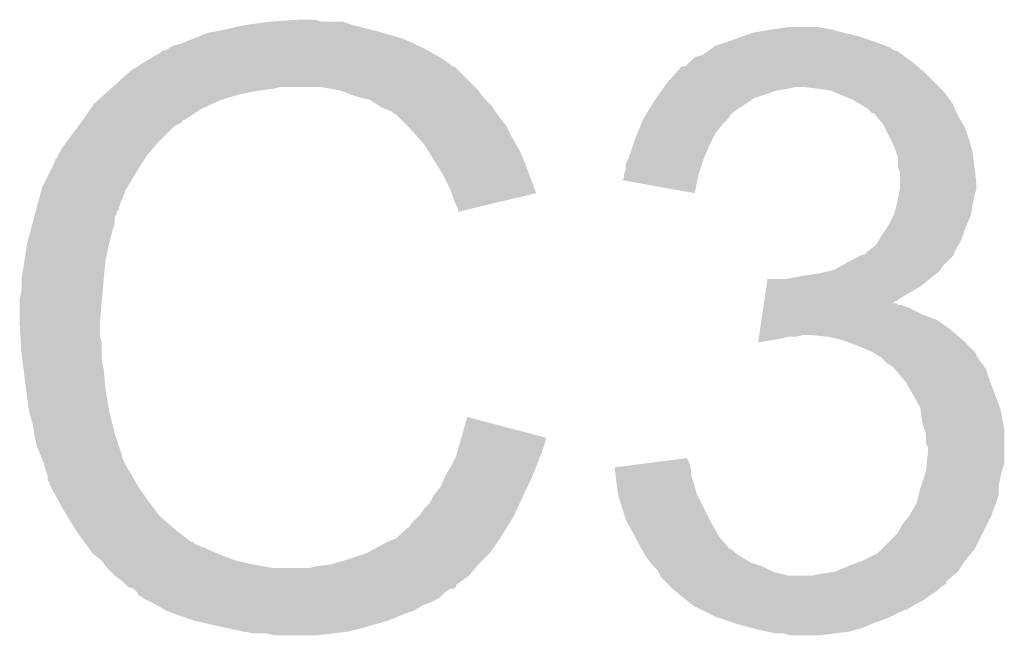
# Model space of a CAD drawing. Extents: x -1.3 to 24.2, y -3.9 to 39.2.
# Tile 29 of 34: x 12.9 to 14.3, y 30.9 to 31.8. Entities that reach past the tile are written whole.
import ezdxf

# ---------------------------------------------------------------- set-up
doc = ezdxf.new("R2010")
doc.units = 0
doc.layers.add('LIGHT_5_CLICK_V100_GTO', color=14, linetype='CONTINUOUS')

msp = doc.modelspace()

# ---------------------------------------------------------------- linework, layer by layer
at = {"layer": 'LIGHT_5_CLICK_V100_GTO'}
for points in [[(13.248654, 31.755082), (13.286724, 31.760158), (13.3985, 31.755082), (13.383262, 31.760158)], [(13.286724, 31.760158), (13.28674, 31.76016), (13.383262, 31.760158), (13.355322, 31.76016)], [(13.28674, 31.76016), (13.324838, 31.7627), (13.355322, 31.76016), (13.345158, 31.7627)], [(13.181328, 31.7373), (13.200382, 31.74492), (13.464542, 31.7373), (13.437872, 31.74492)], [(13.200382, 31.74492), (13.21562, 31.74746), (13.437872, 31.74492), (13.42898, 31.74746)], [(13.21562, 31.74746), (13.24864, 31.75508), (13.42898, 31.74746), (13.398508, 31.75508)], [(13.24864, 31.75508), (13.248654, 31.755082), (13.398508, 31.75508), (13.3985, 31.755082)], [(13.92809, 31.73984), (13.942062, 31.74492), (14.086838, 31.73984), (14.06652, 31.74492)], [(13.942062, 31.74492), (13.97254, 31.75), (14.06652, 31.74492), (14.0462, 31.75)], [(13.97254, 31.75), (13.990322, 31.75254), (14.0462, 31.75), (14.030958, 31.75254)], [(13.162282, 31.729682), (13.181328, 31.7373), (13.482316, 31.729682), (13.464542, 31.7373)], [(13.891262, 31.72714), (13.9065, 31.73222), (14.12324, 31.72714), (14.1097, 31.73222)], [(13.9065, 31.73222), (13.91412, 31.73476), (14.1097, 31.73222), (14.10208, 31.73476)], [(13.91412, 31.73476), (13.92809, 31.73984), (14.10208, 31.73476), (14.086838, 31.73984)], [(13.13434, 31.716982), (13.136884, 31.71952), (13.506446, 31.716982), (13.502004, 31.71952)], [(13.136884, 31.71952), (13.144498, 31.72206), (13.502004, 31.71952), (13.497558, 31.72206)], [(13.144498, 31.72206), (13.144504, 31.722062), (13.497558, 31.72206), (13.497556, 31.722062)], [(13.144504, 31.722062), (13.152122, 31.727142), (13.497556, 31.722062), (13.487396, 31.727142)], [(13.152122, 31.727142), (13.162274, 31.72968), (13.487396, 31.727142), (13.48232, 31.72968)], [(13.162274, 31.72968), (13.162282, 31.729682), (13.48232, 31.72968), (13.482316, 31.729682)], [(13.873484, 31.714442), (13.881096, 31.719518), (14.146952, 31.714442), (14.140182, 31.719518)], [(13.881096, 31.719518), (13.8811, 31.71952), (14.140182, 31.719518), (14.140178, 31.71952)], [(13.8811, 31.71952), (13.884486, 31.72206), (14.140178, 31.71952), (14.132564, 31.72206)], [(13.884486, 31.72206), (13.887868, 31.724596), (14.132564, 31.72206), (14.13002, 31.724596)], [(13.887868, 31.724596), (13.891262, 31.72714), (14.13002, 31.724596), (14.12324, 31.72714)], [(13.108618, 31.701738), (13.125132, 31.7119), (13.530582, 31.701738), (13.51534, 31.7119)], [(13.125132, 31.7119), (13.12926, 31.71444), (13.51534, 31.7119), (13.510896, 31.71444)], [(13.12926, 31.71444), (13.13434, 31.716982), (13.510896, 31.71444), (13.506446, 31.716982)], [(13.850626, 31.699206), (13.8557, 31.70428), (14.16659, 31.699206), (14.1605, 31.70428)], [(13.8557, 31.70428), (13.863326, 31.711902), (14.1605, 31.70428), (14.150338, 31.711902)], [(13.863326, 31.711902), (13.873484, 31.714442), (14.150338, 31.711902), (14.146952, 31.714442)], [(13.07084, 31.67126), (13.096242, 31.694122), (13.5636, 31.67126), (13.540738, 31.694122)], [(13.096242, 31.694122), (13.104484, 31.699194), (13.540738, 31.694122), (13.535666, 31.699194)], [(13.104484, 31.699194), (13.104494, 31.6992), (13.535666, 31.699194), (13.533126, 31.6992)], [(13.104494, 31.6992), (13.108618, 31.701738), (13.533126, 31.6992), (13.530582, 31.701738)], [(13.825222, 31.676342), (13.838772, 31.691582), (14.190978, 31.676342), (14.175738, 31.691582)], [(13.838772, 31.691582), (13.845546, 31.6992), (14.175738, 31.691582), (14.166598, 31.6992)], [(13.845546, 31.6992), (13.850626, 31.699206), (14.166598, 31.6992), (14.16659, 31.699206)], [(13.059552, 31.6611), (13.065196, 31.66618), (13.24356, 31.6611), (13.268962, 31.66618)], [(13.065196, 31.66618), (13.068018, 31.66872), (13.268962, 31.66618), (13.289278, 31.66872)], [(13.068018, 31.66872), (13.07084, 31.67126), (13.289278, 31.66872), (13.299438, 31.67126)], [(13.380718, 31.66618), (13.352778, 31.67126), (13.56868, 31.66618), (13.5636, 31.67126)], [(13.380724, 31.666178), (13.380718, 31.66618), (13.56868, 31.666178), (13.56868, 31.66618)], [(13.401038, 31.658562), (13.380724, 31.666178), (13.574396, 31.658562), (13.56868, 31.666178)], [(13.810992, 31.656018), (13.818106, 31.666178), (13.944596, 31.656018), (13.975078, 31.666178)], [(13.818106, 31.666178), (13.819884, 31.66872), (13.975078, 31.666178), (13.99032, 31.66872)], [(13.819884, 31.66872), (13.821664, 31.67126), (13.99032, 31.66872), (14.000478, 31.67126)], [(13.821664, 31.67126), (13.825222, 31.676342), (14.19606, 31.67126), (14.190978, 31.676342)], [(14.03096, 31.66872), (14.010638, 31.67126), (14.1986, 31.66872), (14.19606, 31.67126)], [(14.048736, 31.66618), (14.03096, 31.66872), (14.20114, 31.66618), (14.1986, 31.66872)], [(14.054664, 31.66364), (14.048736, 31.66618), (14.20368, 31.66364), (14.20114, 31.66618)], [(13.045442, 31.6484), (13.051086, 31.65348), (13.206984, 31.6484), (13.21816, 31.65348)], [(13.051086, 31.65348), (13.059552, 31.6611), (13.21816, 31.65348), (13.24356, 31.6611)], [(13.411206, 31.65602), (13.401038, 31.658562), (13.576302, 31.65602), (13.574396, 31.658562)], [(13.421358, 31.653482), (13.411206, 31.65602), (13.57884, 31.653482), (13.576302, 31.65602)], [(13.432792, 31.64586), (13.421358, 31.653482), (13.58646, 31.64586), (13.57884, 31.653482)], [(13.798292, 31.635698), (13.807438, 31.65094), (13.914118, 31.635698), (13.936978, 31.65094)], [(13.807438, 31.65094), (13.810992, 31.656018), (13.936978, 31.65094), (13.944596, 31.656018)], [(14.06652, 31.65856), (14.054664, 31.66364), (14.207308, 31.65856), (14.20368, 31.66364)], [(14.079222, 31.65348), (14.06652, 31.65856), (14.210936, 31.65348), (14.207308, 31.65856)], [(14.091922, 31.64586), (14.079222, 31.65348), (14.216378, 31.64586), (14.210936, 31.65348)], [(13.029438, 31.62554), (13.040104, 31.640778), (13.167356, 31.62554), (13.190218, 31.640778)], [(13.040104, 31.640778), (13.045442, 31.6484), (13.190218, 31.640778), (13.206984, 31.6484)], [(13.436598, 31.643322), (13.432792, 31.64586), (13.588152, 31.643322), (13.58646, 31.64586)], [(13.4493, 31.63824), (13.436598, 31.643322), (13.59154, 31.63824), (13.588152, 31.643322)], [(13.45692, 31.63316), (13.4493, 31.63824), (13.594928, 31.63316), (13.59154, 31.63824)], [(14.091928, 31.645856), (14.091922, 31.64586), (14.21638, 31.645856), (14.216378, 31.64586)], [(14.095738, 31.643316), (14.091928, 31.645856), (14.216382, 31.643316), (14.21638, 31.645856)], [(14.09954, 31.64078), (14.095738, 31.643316), (14.217652, 31.64078), (14.216382, 31.643316)], [(14.104614, 31.635706), (14.09954, 31.64078), (14.220188, 31.635706), (14.217652, 31.64078)], [(13.02766, 31.623), (13.029422, 31.625518), (13.164806, 31.623), (13.16482, 31.625518)], [(13.029422, 31.625518), (13.029438, 31.62554), (13.16482, 31.625518), (13.167356, 31.62554)], [(13.459462, 31.63062), (13.45692, 31.63316), (13.59662, 31.63062), (13.594928, 31.63316)], [(13.472164, 31.617918), (13.459462, 31.63062), (13.606782, 31.617918), (13.59662, 31.63062)], [(13.790166, 31.620458), (13.7922, 31.625542), (13.901418, 31.620458), (13.9065, 31.625542)], [(13.7922, 31.625542), (13.793722, 31.62808), (13.9065, 31.625542), (13.909038, 31.62808)], [(13.793722, 31.62808), (13.796768, 31.633156), (13.909038, 31.62808), (13.911578, 31.633156)], [(13.796768, 31.633156), (13.798292, 31.635698), (13.911578, 31.633156), (13.914118, 31.635698)], [(14.107152, 31.6357), (14.104614, 31.635706), (14.220192, 31.6357), (14.220188, 31.635706)], [(14.113504, 31.628082), (14.107152, 31.6357), (14.224, 31.628082), (14.220192, 31.6357)], [(14.11986, 31.620458), (14.113504, 31.628082), (14.228574, 31.620458), (14.224, 31.628082)], [(13.006704, 31.59506), (13.023848, 31.617918), (13.1318, 31.59506), (13.15466, 31.617918)], [(13.023848, 31.617918), (13.027654, 31.622994), (13.15466, 31.617918), (13.164806, 31.622994)], [(13.027654, 31.622994), (13.02766, 31.623), (13.164806, 31.622994), (13.164806, 31.623)], [(13.477242, 31.61284), (13.472164, 31.617918), (13.609322, 31.61284), (13.606782, 31.617918)], [(13.486132, 31.602682), (13.477242, 31.61284), (13.6144, 31.602682), (13.609322, 31.61284)], [(13.785086, 31.607758), (13.790166, 31.620458), (13.891258, 31.607758), (13.901418, 31.620458)], [(14.1224, 31.61538), (14.11986, 31.620458), (14.23162, 31.61538), (14.228574, 31.620458)], [(14.13002, 31.60014), (14.1224, 31.61538), (14.2367, 31.60014), (14.23162, 31.61538)], [(13.49502, 31.592522), (13.486132, 31.602682), (13.620206, 31.592522), (13.6144, 31.602682)], [(13.779498, 31.59252), (13.78204, 31.60014), (13.88364, 31.59252), (13.887448, 31.60014)], [(13.78204, 31.60014), (13.785086, 31.607758), (13.887448, 31.60014), (13.891258, 31.607758)], [(14.1351, 31.58998), (14.13002, 31.60014), (14.239604, 31.58998), (14.2367, 31.60014)], [(12.995908, 31.577278), (12.999722, 31.584902), (13.11656, 31.577278), (13.123094, 31.584902)], [(12.999722, 31.584902), (13.0048, 31.59252), (13.123094, 31.584902), (13.129622, 31.59252)], [(13.0048, 31.59252), (13.006704, 31.59506), (13.129622, 31.59252), (13.1318, 31.59506)], [(13.499784, 31.5849), (13.49502, 31.592522), (13.62456, 31.5849), (13.620206, 31.592522)], [(13.510896, 31.56712), (13.499784, 31.5849), (13.63218, 31.56712), (13.62456, 31.5849)], [(13.77442, 31.577282), (13.779498, 31.59252), (13.877108, 31.577282), (13.88364, 31.59252)], [(14.13764, 31.582358), (14.1351, 31.58998), (14.24178, 31.582358), (14.239604, 31.58998)], [(12.9921, 31.569664), (12.992106, 31.572206), (13.1118, 31.569664), (13.113388, 31.572206)], [(12.992106, 31.572206), (12.994642, 31.574744), (13.113388, 31.572206), (13.114976, 31.574744)], [(12.994642, 31.574744), (12.995908, 31.577278), (13.114976, 31.574744), (13.11656, 31.577278)], [(13.769342, 31.567124), (13.773148, 31.57474), (13.87348, 31.567124), (13.87602, 31.57474)], [(13.773148, 31.57474), (13.77442, 31.577282), (13.87602, 31.57474), (13.877108, 31.577282)], [(14.140178, 31.574742), (14.13764, 31.582358), (14.242732, 31.574742), (14.24178, 31.582358)], [(14.14018, 31.562044), (14.140178, 31.574742), (14.24432, 31.562044), (14.242732, 31.574742)], [(12.97432, 31.5341), (12.985748, 31.55696), (13.090142, 31.5341), (13.10386, 31.55696)], [(12.985748, 31.55696), (12.9921, 31.569664), (13.10386, 31.55696), (13.1118, 31.569664)], [(13.52042, 31.551878), (13.510896, 31.56712), (13.637886, 31.551878), (13.63218, 31.56712)], [(13.766802, 31.551882), (13.76934, 31.559504), (13.8684, 31.551882), (13.87094, 31.559504)], [(13.76934, 31.559504), (13.769342, 31.567124), (13.87094, 31.559504), (13.87348, 31.567124)], [(14.142718, 31.554422), (14.14018, 31.562044), (14.245272, 31.554422), (14.24432, 31.562044)], [(13.53058, 31.53156), (13.52042, 31.551878), (13.645494, 31.53156), (13.637886, 31.551878)], [(13.76429, 31.54429), (13.7668, 31.546806), (13.866874, 31.54429), (13.86738, 31.546806)], [(13.863298, 31.526484), (13.76429, 31.54429), (13.863298, 31.526484), (13.866874, 31.54429)], [(13.7668, 31.551878), (13.766802, 31.551882), (13.8684, 31.551878), (13.8684, 31.551882)], [(13.7668, 31.546806), (13.7668, 31.551878), (13.86738, 31.546806), (13.8684, 31.551878)], [(14.14272, 31.541718), (14.142718, 31.554422), (14.24686, 31.541718), (14.245272, 31.554422)], [(12.966868, 31.506156), (12.973642, 31.531562), (13.07846, 31.506156), (13.08862, 31.531562)], [(12.973642, 31.531562), (12.97432, 31.5341), (13.08862, 31.531562), (13.090142, 31.5341)], [(13.532276, 31.526474), (13.53058, 31.53156), (13.647396, 31.526474), (13.645494, 31.53156)], [(14.141194, 31.523938), (14.142718, 31.531558), (14.24432, 31.523938), (14.246858, 31.531558)], [(14.142718, 31.531558), (14.14272, 31.531562), (14.246858, 31.531558), (14.246858, 31.531562)], [(14.14272, 31.531562), (14.14272, 31.541718), (14.246858, 31.531562), (14.24686, 31.541718)], [(13.53566, 31.516322), (13.532276, 31.526474), (13.60471, 31.516322), (13.647396, 31.526474)], [(13.540738, 31.506164), (13.53566, 31.516322), (13.561998, 31.506164), (13.60471, 31.516322)], [(14.138274, 31.51124), (14.14018, 31.51886), (14.24178, 31.51124), (14.243304, 31.51886)], [(14.14018, 31.51886), (14.141194, 31.523938), (14.243304, 31.51886), (14.24432, 31.523938)], [(12.965512, 31.501074), (12.96619, 31.503614), (13.07592, 31.501074), (13.078454, 31.503614)], [(12.96619, 31.503614), (12.966868, 31.506156), (13.078454, 31.503614), (13.07846, 31.506156)], [(13.54074, 31.501108), (13.540738, 31.506164), (13.54074, 31.501108), (13.561998, 31.506164)], [(14.135102, 31.498542), (14.138274, 31.51124), (14.239662, 31.498542), (14.24178, 31.51124)], [(12.961448, 31.485838), (12.96348, 31.493456), (13.073378, 31.485838), (13.07338, 31.493456)], [(12.96348, 31.493456), (12.964836, 31.498536), (13.07338, 31.493456), (13.075918, 31.498536)], [(12.964836, 31.498536), (12.965512, 31.501074), (13.075918, 31.498536), (13.07592, 31.501074)], [(14.12748, 31.483302), (14.133828, 31.495998), (14.233796, 31.483302), (14.239238, 31.495998)], [(14.133828, 31.495998), (14.135102, 31.498542), (14.239238, 31.495998), (14.239662, 31.498542)], [(12.954, 31.457902), (12.959418, 31.47822), (13.06576, 31.457902), (13.070842, 31.47822)], [(12.959418, 31.47822), (12.961448, 31.485838), (13.070842, 31.47822), (13.073378, 31.485838)], [(14.117318, 31.46806), (14.12409, 31.47822), (14.228232, 31.46806), (14.23162, 31.47822)], [(14.12409, 31.47822), (14.12748, 31.483302), (14.23162, 31.47822), (14.233796, 31.483302)], [(14.109702, 31.455364), (14.114268, 31.462978), (14.22219, 31.455364), (14.22654, 31.462978)], [(14.114268, 31.462978), (14.117318, 31.46806), (14.22654, 31.462978), (14.228232, 31.46806)], [(12.950482, 31.435038), (12.953998, 31.4579), (13.06068, 31.435038), (13.06576, 31.4579)], [(12.953998, 31.4579), (12.954, 31.457902), (13.06576, 31.4579), (13.06576, 31.457902)], [(14.099542, 31.44774), (14.109702, 31.455364), (14.217834, 31.44774), (14.22219, 31.455364)], [(14.0716, 31.4325), (14.09191, 31.442654), (14.20622, 31.4325), (14.216374, 31.442654)], [(14.09191, 31.442654), (14.091924, 31.44266), (14.216374, 31.442654), (14.216374, 31.44266)], [(14.091924, 31.44266), (14.094466, 31.442666), (14.216374, 31.44266), (14.216374, 31.442666)], [(14.094466, 31.442666), (14.096994, 31.445194), (14.216374, 31.442666), (14.21638, 31.445194)], [(14.096994, 31.445194), (14.099542, 31.44774), (14.21638, 31.445194), (14.217834, 31.44774)], [(12.94638, 31.409642), (12.94892, 31.42488), (13.05837, 31.409642), (13.059756, 31.42488)], [(12.94892, 31.42488), (12.950482, 31.435038), (13.059756, 31.42488), (13.06068, 31.435038)], [(14.053822, 31.42234), (14.067152, 31.429958), (14.197964, 31.42234), (14.20368, 31.429958)], [(14.067152, 31.429958), (14.0716, 31.4325), (14.20368, 31.429958), (14.20622, 31.4325)], [(12.94638, 31.394402), (12.94638, 31.409642), (13.056984, 31.394402), (13.05837, 31.409642)], [(13.960902, 31.399478), (13.9624, 31.40964), (14.170658, 31.399478), (14.18336, 31.40964)], [(13.987782, 31.40964), (14.00048, 31.41218), (14.18336, 31.40964), (14.186534, 31.41218)], [(14.00048, 31.41218), (14.01572, 31.41472), (14.186534, 31.41218), (14.18971, 31.41472)], [(14.01572, 31.41472), (14.0335, 31.41726), (14.18971, 31.41472), (14.192884, 31.41726)], [(14.0335, 31.41726), (14.043652, 31.419798), (14.192884, 31.41726), (14.196058, 31.419798)], [(14.043652, 31.419798), (14.053822, 31.42234), (14.196058, 31.419798), (14.197964, 31.42234)], [(13.959406, 31.38932), (13.960902, 31.399478), (14.15288, 31.38932), (14.170658, 31.399478)], [(12.94384, 31.381702), (12.94638, 31.394402), (13.05583, 31.381702), (13.056984, 31.394402)], [(13.957536, 31.37662), (13.959406, 31.38932), (14.132636, 31.37662), (14.15288, 31.38932)], [(12.94384, 31.37916), (12.94384, 31.381702), (13.0556, 31.37916), (13.05583, 31.381702)], [(12.94384, 31.348682), (12.94384, 31.37916), (13.05306, 31.348682), (13.0556, 31.37916)], [(13.95529, 31.36138), (13.956414, 31.369), (14.1732, 31.36138), (14.15796, 31.369)], [(13.956414, 31.369), (13.957162, 31.374078), (14.15796, 31.369), (14.145264, 31.374078)], [(13.957162, 31.37408), (13.957534, 31.376614), (14.140186, 31.37408), (14.137646, 31.376614)], [(13.957162, 31.374078), (13.957162, 31.37408), (14.145264, 31.374078), (14.140186, 31.37408)], [(13.957534, 31.376614), (13.957536, 31.37662), (14.137646, 31.376614), (14.132636, 31.37662)], [(13.954168, 31.353758), (13.95529, 31.36138), (14.193522, 31.353758), (14.1732, 31.36138)], [(12.94384, 31.348678), (12.94384, 31.348682), (13.053062, 31.348678), (13.05306, 31.348682)], [(12.944952, 31.330898), (12.94384, 31.348678), (13.053062, 31.330898), (13.053062, 31.348678)], [(13.952298, 31.34106), (13.954168, 31.353758), (14.2113, 31.34106), (14.193522, 31.353758)], [(12.945428, 31.323276), (12.944952, 31.330898), (13.0556, 31.323276), (13.053062, 31.330898)], [(13.950428, 31.32836), (13.950802, 31.3309), (13.98016, 31.32836), (13.990318, 31.3309)], [(13.950802, 31.3309), (13.951176, 31.33344), (14.000478, 31.3309), (14.010638, 31.33344)], [(13.951176, 31.33344), (13.952298, 31.34106), (14.220192, 31.33344), (14.2113, 31.34106)], [(14.046198, 31.3309), (14.020802, 31.33344), (14.223156, 31.3309), (14.220192, 31.33344)], [(14.06651, 31.325822), (14.046198, 31.3309), (14.22908, 31.325822), (14.223156, 31.3309)], [(12.94638, 31.30804), (12.945428, 31.323276), (13.0556, 31.30804), (13.0556, 31.323276)], [(13.949684, 31.323308), (13.950428, 31.32836), (13.949684, 31.323308), (13.98016, 31.32836)], [(14.066518, 31.32582), (14.06651, 31.325822), (14.229082, 31.32582), (14.22908, 31.325822)], [(14.08684, 31.3182), (14.066518, 31.32582), (14.2367, 31.3182), (14.229082, 31.32582)], [(14.104618, 31.31058), (14.08684, 31.3182), (14.244316, 31.31058), (14.2367, 31.3182)], [(12.947334, 31.300418), (12.94638, 31.30804), (13.0556, 31.300418), (13.0556, 31.30804)], [(14.108864, 31.308034), (14.104618, 31.31058), (14.24686, 31.308034), (14.244316, 31.31058)], [(14.113098, 31.305494), (14.108864, 31.308034), (14.246864, 31.305494), (14.24686, 31.308034)], [(14.117318, 31.302962), (14.113098, 31.305494), (14.248552, 31.302962), (14.246864, 31.305494)], [(14.1224, 31.29788), (14.117318, 31.302962), (14.25194, 31.29788), (14.248552, 31.302962)], [(12.94892, 31.28772), (12.947334, 31.300418), (13.05814, 31.28772), (13.0556, 31.300418)], [(14.124938, 31.295342), (14.1224, 31.29788), (14.253844, 31.295342), (14.25194, 31.29788)], [(14.13256, 31.29026), (14.124938, 31.295342), (14.257654, 31.29026), (14.253844, 31.295342)], [(14.135102, 31.28772), (14.13256, 31.29026), (14.25956, 31.28772), (14.257654, 31.29026)], [(12.95146, 31.2674), (12.94892, 31.28772), (13.059988, 31.2674), (13.05814, 31.28772)], [(14.135104, 31.287718), (14.135102, 31.28772), (14.25956, 31.287718), (14.25956, 31.28772)], [(14.148164, 31.27248), (14.135104, 31.287718), (14.26464, 31.27248), (14.25956, 31.287718)], [(12.952478, 31.25978), (12.95146, 31.2674), (13.06068, 31.25978), (13.059988, 31.2674)], [(14.15034, 31.26994), (14.148164, 31.27248), (14.265594, 31.26994), (14.26464, 31.27248)], [(14.170658, 31.234384), (14.15034, 31.26994), (14.278926, 31.234384), (14.265594, 31.26994)], [(12.95654, 31.229302), (12.952478, 31.25978), (13.06576, 31.229302), (13.06068, 31.25978)], [(12.956542, 31.2293), (12.95654, 31.229302), (13.06576, 31.2293), (13.06576, 31.229302)], [(12.96162, 31.211522), (12.956542, 31.2293), (13.070206, 31.211522), (13.06576, 31.2293)], [(13.545462, 31.193722), (13.553462, 31.221676), (13.66012, 31.193722), (13.553462, 31.221676)], [(14.170978, 31.231838), (14.170658, 31.234384), (14.27988, 31.231838), (14.278926, 31.234384)], [(14.1732, 31.214062), (14.170978, 31.231838), (14.283112, 31.214062), (14.27988, 31.231838)], [(12.963738, 31.198822), (12.96162, 31.211522), (13.07338, 31.198822), (13.070206, 31.211522)], [(14.176588, 31.203898), (14.1732, 31.214062), (14.28496, 31.203898), (14.283112, 31.214062)], [(12.96416, 31.19628), (12.963738, 31.198822), (13.074228, 31.19628), (13.07338, 31.198822)], [(12.9667, 31.183582), (12.96416, 31.19628), (13.07846, 31.183582), (13.074228, 31.19628)], [(14.178278, 31.198822), (14.176588, 31.203898), (14.284958, 31.198822), (14.28496, 31.203898)], [(14.17828, 31.186124), (14.178278, 31.198822), (14.284958, 31.186124), (14.284958, 31.198822)], [(12.972798, 31.168336), (12.9667, 31.183582), (13.08354, 31.168336), (13.07846, 31.183582)], [(13.539654, 31.17342), (13.544014, 31.188658), (13.65504, 31.17342), (13.660118, 31.188658)], [(13.544014, 31.188658), (13.545462, 31.193722), (13.660118, 31.188658), (13.66012, 31.193722)], [(14.180818, 31.181044), (14.17828, 31.186124), (14.284958, 31.181044), (14.284958, 31.186124)], [(14.18082, 31.173418), (14.180818, 31.181044), (14.284958, 31.173418), (14.284958, 31.181044)], [(12.973814, 31.165796), (12.972798, 31.168336), (13.083542, 31.165796), (13.08354, 31.168336)], [(13.53058, 31.1531), (13.538202, 31.168342), (13.646912, 31.1531), (13.653008, 31.168342)], [(13.538202, 31.168342), (13.539654, 31.17342), (13.653008, 31.168342), (13.65504, 31.17342)], [(14.179294, 31.158178), (14.18082, 31.173418), (14.284958, 31.158178), (14.284958, 31.173418)], [(12.976858, 31.158182), (12.973814, 31.165796), (13.08735, 31.158182), (13.083542, 31.165796)], [(12.977494, 31.155642), (12.976858, 31.158182), (13.08862, 31.155642), (13.08735, 31.158182)], [(12.979398, 31.148022), (12.977494, 31.155642), (13.093192, 31.148022), (13.08862, 31.155642)], [(13.75412, 31.1531), (13.793794, 31.158178), (13.857394, 31.1531), (13.855702, 31.158178)], [(13.793794, 31.158178), (13.813608, 31.160714), (13.855702, 31.158178), (13.8557, 31.160714)], [(13.813608, 31.160714), (13.833454, 31.163254), (13.8557, 31.160714), (13.853166, 31.163254)], [(13.833454, 31.163254), (13.85316, 31.165776), (13.853166, 31.163254), (13.85316, 31.165776)], [(14.178532, 31.15056), (14.179294, 31.158178), (14.282422, 31.15056), (14.284958, 31.158178)], [(12.981938, 31.142944), (12.979398, 31.148022), (13.096238, 31.142944), (13.093192, 31.148022)], [(12.98194, 31.14294), (12.981938, 31.142944), (13.09624, 31.14294), (13.096238, 31.142944)], [(12.98194, 31.135326), (12.98194, 31.14294), (13.100592, 31.135326), (13.09624, 31.14294)], [(13.52296, 31.140402), (13.53058, 31.1531), (13.641832, 31.140402), (13.646912, 31.1531)], [(13.754436, 31.150556), (13.75412, 31.1531), (13.85824, 31.150556), (13.857394, 31.1531)], [(13.755382, 31.142938), (13.754436, 31.150556), (13.858242, 31.142938), (13.85824, 31.150556)], [(13.756326, 31.13532), (13.755382, 31.142938), (13.86078, 31.13532), (13.858242, 31.142938)], [(14.175738, 31.1404), (14.17828, 31.148022), (14.27988, 31.1404), (14.281786, 31.148022)], [(14.17828, 31.148022), (14.178532, 31.15056), (14.281786, 31.148022), (14.282422, 31.15056)], [(12.984474, 31.132786), (12.98194, 31.135326), (13.102042, 31.132786), (13.100592, 31.135326)], [(12.98448, 31.130246), (12.984474, 31.132786), (13.103494, 31.130246), (13.102042, 31.132786)], [(12.98722, 31.125158), (12.98448, 31.130246), (13.1064, 31.125158), (13.103494, 31.130246)], [(13.511782, 31.12008), (13.51788, 31.127702), (13.63218, 31.12008), (13.63599, 31.127702)], [(13.51788, 31.127702), (13.520926, 31.13532), (13.63599, 31.127702), (13.6398, 31.13532)], [(13.520926, 31.13532), (13.52296, 31.140402), (13.6398, 31.13532), (13.641832, 31.140402)], [(13.75664, 31.13278), (13.756326, 31.13532), (13.861506, 31.13278), (13.86078, 31.13532)], [(13.758818, 31.11754), (13.75664, 31.13278), (13.86586, 31.11754), (13.861506, 31.13278)], [(14.17066, 31.125158), (14.171506, 31.127698), (14.277338, 31.125158), (14.27734, 31.127698)], [(14.171506, 31.127698), (14.175738, 31.1404), (14.27734, 31.127698), (14.27988, 31.1404)], [(12.996792, 31.10738), (12.98722, 31.125158), (13.1191, 31.10738), (13.1064, 31.125158)], [(13.502642, 31.104844), (13.50772, 31.115), (13.625148, 31.104844), (13.629834, 31.115)], [(13.50772, 31.115), (13.511782, 31.12008), (13.629834, 31.115), (13.63218, 31.12008)], [(13.75918, 31.115002), (13.758818, 31.11754), (13.86713, 31.115002), (13.86586, 31.11754)], [(13.769338, 31.081982), (13.75918, 31.115002), (13.88364, 31.081982), (13.86713, 31.115002)], [(14.165582, 31.104844), (14.16812, 31.114998), (14.273646, 31.104844), (14.277338, 31.114998)], [(14.16812, 31.114998), (14.17066, 31.125158), (14.277338, 31.114998), (14.277338, 31.125158)], [(13.00226, 31.09722), (12.996792, 31.10738), (13.12672, 31.09722), (13.1191, 31.10738)], [(13.495022, 31.097222), (13.502642, 31.104844), (13.62163, 31.097222), (13.625148, 31.104844)], [(14.155422, 31.087062), (14.165582, 31.104844), (14.26718, 31.087062), (14.273646, 31.104844)], [(13.008514, 31.087058), (13.00226, 31.09722), (13.13434, 31.087058), (13.12672, 31.09722)], [(13.4874, 31.08706), (13.48994, 31.0896), (13.61694, 31.08706), (13.618112, 31.0896)], [(13.48994, 31.0896), (13.495022, 31.097222), (13.618112, 31.0896), (13.62163, 31.097222)], [(13.019454, 31.06928), (13.008514, 31.087058), (13.154658, 31.06928), (13.13434, 31.087058)], [(13.474702, 31.071826), (13.477242, 31.0769), (13.607564, 31.071826), (13.610686, 31.0769)], [(13.477242, 31.0769), (13.4874, 31.08706), (13.610686, 31.0769), (13.61694, 31.08706)], [(13.77211, 31.076902), (13.769338, 31.081982), (13.88618, 31.076902), (13.88364, 31.081982)], [(13.78181, 31.05912), (13.77211, 31.076902), (13.89634, 31.05912), (13.88618, 31.076902)], [(14.140182, 31.064204), (14.14526, 31.07436), (14.25575, 31.064204), (14.260828, 31.07436)], [(14.14526, 31.07436), (14.15542, 31.08706), (14.260828, 31.07436), (14.26718, 31.08706)], [(14.15542, 31.08706), (14.155422, 31.087062), (14.26718, 31.08706), (14.26718, 31.087062)], [(13.02258, 31.0642), (13.019454, 31.06928), (13.161192, 31.0642), (13.154658, 31.06928)], [(13.031818, 31.0515), (13.02258, 31.0642), (13.177524, 31.0515), (13.161192, 31.0642)], [(13.45692, 31.056584), (13.467086, 31.06674), (13.598186, 31.056584), (13.604434, 31.06674)], [(13.467086, 31.06674), (13.46962, 31.066762), (13.604434, 31.06674), (13.604448, 31.066762)], [(13.46962, 31.066762), (13.469634, 31.069286), (13.604448, 31.066762), (13.606002, 31.069286)], [(13.469634, 31.069286), (13.474702, 31.071826), (13.606002, 31.069286), (13.607564, 31.071826)], [(14.11732, 31.041342), (14.140182, 31.064204), (14.24432, 31.041342), (14.25575, 31.064204)], [(13.031822, 31.051494), (13.031818, 31.0515), (13.180066, 31.051494), (13.177524, 31.0515)], [(13.033666, 31.048958), (13.031822, 31.051494), (13.182604, 31.048958), (13.180066, 31.051494)], [(13.035512, 31.04642), (13.033666, 31.048958), (13.187682, 31.04642), (13.182604, 31.048958)], [(13.416282, 31.03626), (13.44422, 31.0515), (13.583918, 31.03626), (13.594806, 31.0515)], [(13.44422, 31.0515), (13.45057, 31.054042), (13.594806, 31.0515), (13.596622, 31.054042)], [(13.45057, 31.054042), (13.45692, 31.056584), (13.596622, 31.054042), (13.598186, 31.056584)], [(13.78458, 31.05404), (13.78181, 31.05912), (13.900698, 31.05404), (13.89634, 31.05912)], [(13.78966, 31.04388), (13.78458, 31.05404), (13.90941, 31.04388), (13.900698, 31.05404)], [(13.037358, 31.04388), (13.035512, 31.04642), (13.1953, 31.04388), (13.187682, 31.04642)], [(13.039206, 31.04134), (13.037358, 31.04388), (13.20038, 31.04134), (13.1953, 31.04388)], [(13.042898, 31.036262), (13.039206, 31.04134), (13.21223, 31.036262), (13.20038, 31.04134)], [(13.046076, 31.03372), (13.042898, 31.036262), (13.21816, 31.03372), (13.21223, 31.036262)], [(13.055598, 31.026102), (13.046076, 31.03372), (13.238478, 31.026102), (13.21816, 31.03372)], [(13.39342, 31.02864), (13.416274, 31.036258), (13.5763, 31.02864), (13.583918, 31.036258)], [(13.416274, 31.036258), (13.416282, 31.03626), (13.583918, 31.036258), (13.583918, 31.03626)], [(13.791184, 31.04134), (13.78966, 31.04388), (13.911588, 31.04134), (13.90941, 31.04388)], [(13.791188, 31.041334), (13.791184, 31.04134), (13.914126, 31.041334), (13.911588, 31.04134)], [(13.794232, 31.03626), (13.791188, 31.041334), (13.9192, 31.03626), (13.914126, 31.041334)], [(13.797278, 31.031182), (13.794232, 31.03626), (13.926816, 31.031182), (13.9192, 31.03626)], [(14.09192, 31.0261), (14.11224, 31.036262), (14.23162, 31.0261), (14.240086, 31.036262)], [(14.11224, 31.036262), (14.11732, 31.041342), (14.240086, 31.036262), (14.24432, 31.041342)], [(13.0556, 31.0261), (13.055598, 31.026102), (13.238482, 31.0261), (13.238478, 31.026102)], [(13.059412, 31.02102), (13.0556, 31.0261), (13.26134, 31.02102), (13.238482, 31.0261)], [(13.06322, 31.015942), (13.059412, 31.02102), (13.289272, 31.015942), (13.26134, 31.02102)], [(13.347702, 31.01848), (13.368022, 31.02102), (13.566562, 31.01848), (13.56868, 31.02102)], [(13.368022, 31.02102), (13.39342, 31.02864), (13.56868, 31.02102), (13.5763, 31.02864)], [(13.79728, 31.03118), (13.797278, 31.031182), (13.926818, 31.03118), (13.926816, 31.031182)], [(13.802998, 31.02356), (13.79728, 31.03118), (13.93952, 31.02356), (13.926818, 31.03118)], [(13.8049, 31.021022), (13.802998, 31.02356), (13.947134, 31.021022), (13.93952, 31.02356)], [(13.807442, 31.01848), (13.8049, 31.021022), (13.95476, 31.01848), (13.947134, 31.021022)], [(14.0716, 31.01848), (14.09192, 31.0261), (14.226538, 31.01848), (14.23162, 31.0261)], [(13.063222, 31.01594), (13.06322, 31.015942), (13.289282, 31.01594), (13.289272, 31.015942)], [(13.07338, 31.005782), (13.063222, 31.01594), (13.55598, 31.005782), (13.564446, 31.01594)], [(13.337542, 31.01594), (13.347702, 31.01848), (13.564446, 31.01594), (13.566562, 31.01848)], [(13.812518, 31.0134), (13.807442, 31.01848), (13.96492, 31.0134), (13.95476, 31.01848)], [(13.81379, 31.010858), (13.812518, 31.0134), (13.970002, 31.010858), (13.96492, 31.0134)], [(13.81633, 31.00578), (13.81379, 31.010858), (13.990322, 31.00578), (13.970002, 31.010858)], [(14.023342, 31.00578), (14.03604, 31.00832), (14.215366, 31.00578), (14.218412, 31.00832)], [(14.03604, 31.00832), (14.053794, 31.010858), (14.218412, 31.00832), (14.221456, 31.010858)], [(14.053794, 31.010858), (14.053822, 31.010862), (14.221456, 31.010858), (14.221458, 31.010862)], [(14.053822, 31.010862), (14.0716, 31.01848), (14.221458, 31.010862), (14.226538, 31.01848)], [(13.073386, 31.005778), (13.07338, 31.005782), (13.555978, 31.005778), (13.55598, 31.005782)], [(13.083538, 30.99816), (13.073386, 31.005778), (13.54532, 30.99816), (13.555978, 31.005778)], [(13.088632, 30.99307), (13.083538, 30.99816), (13.5382, 30.99307), (13.54532, 30.99816)], [(13.817598, 31.003244), (13.81633, 31.00578), (14.212324, 31.003244), (14.215366, 31.00578)], [(13.82269, 30.998152), (13.817598, 31.003244), (14.20622, 30.998152), (14.212324, 31.003244)], [(13.825228, 30.995614), (13.82269, 30.998152), (14.206214, 30.995614), (14.20622, 30.998152)], [(13.827764, 30.993078), (13.825228, 30.995614), (14.203676, 30.993078), (14.206214, 30.995614)], [(13.091158, 30.990544), (13.088632, 30.99307), (13.538194, 30.990544), (13.5382, 30.99307)], [(13.091188, 30.990534), (13.091158, 30.990544), (13.538194, 30.990534), (13.538194, 30.990544)], [(13.098776, 30.988), (13.091188, 30.990534), (13.535654, 30.988), (13.538194, 30.990534)], [(13.098782, 30.987996), (13.098776, 30.988), (13.530574, 30.987996), (13.535654, 30.988)], [(13.103858, 30.98292), (13.098782, 30.987996), (13.52296, 30.98292), (13.530574, 30.987996)], [(13.10386, 30.982918), (13.103858, 30.98292), (13.522958, 30.982918), (13.52296, 30.98292)], [(13.106394, 30.977854), (13.10386, 30.982918), (13.517892, 30.977854), (13.522958, 30.982918)], [(13.830304, 30.990538), (13.827764, 30.993078), (14.1986, 30.990538), (14.203676, 30.993078)], [(13.832842, 30.987998), (13.830304, 30.990538), (14.196058, 30.987998), (14.1986, 30.990538)], [(13.835888, 30.98546), (13.832842, 30.987998), (14.19352, 30.98546), (14.196058, 30.987998)], [(13.841984, 30.98038), (13.835888, 30.98546), (14.1859, 30.98038), (14.19352, 30.98546)], [(13.84808, 30.9753), (13.841984, 30.98038), (14.179124, 30.9753), (14.1859, 30.98038)], [(13.108934, 30.97784), (13.106394, 30.977854), (13.517878, 30.97784), (13.517892, 30.977854)], [(13.11148, 30.975302), (13.108934, 30.97784), (13.51534, 30.975302), (13.517878, 30.97784)], [(13.111488, 30.975298), (13.11148, 30.975302), (13.515336, 30.975298), (13.51534, 30.975302)], [(13.121642, 30.97022), (13.111488, 30.975298), (13.50518, 30.97022), (13.515336, 30.975298)], [(13.12672, 30.96768), (13.121642, 30.97022), (13.498828, 30.96768), (13.50518, 30.97022)], [(13.131166, 30.96514), (13.12672, 30.96768), (13.492478, 30.96514), (13.498828, 30.96768)], [(13.851256, 30.97276), (13.84808, 30.9753), (14.175738, 30.97276), (14.179124, 30.9753)], [(13.857606, 30.96768), (13.851256, 30.97276), (14.165582, 30.96768), (14.175738, 30.97276)], [(13.86078, 30.96514), (13.857606, 30.96768), (14.161348, 30.96514), (14.165582, 30.96768)], [(13.144498, 30.95752), (13.131166, 30.96514), (13.47978, 30.95752), (13.492478, 30.96514)], [(13.158726, 30.95244), (13.144498, 30.95752), (13.464542, 30.95244), (13.47978, 30.95752)], [(13.87094, 30.96006), (13.86078, 30.96514), (14.152882, 30.96006), (14.161348, 30.96514)], [(13.8811, 30.95498), (13.87094, 30.96006), (14.14018, 30.95498), (14.152882, 30.96006)], [(13.89126, 30.9499), (13.8811, 30.95498), (14.130018, 30.9499), (14.14018, 30.95498)], [(13.18006, 30.944822), (13.158726, 30.95244), (13.446768, 30.944822), (13.464542, 30.95244)], [(13.180078, 30.944818), (13.18006, 30.944822), (13.44676, 30.944818), (13.446768, 30.944822)], [(13.21308, 30.9372), (13.180078, 30.944818), (13.42009, 30.9372), (13.44676, 30.944818)], [(13.89888, 30.94736), (13.89126, 30.9499), (14.124938, 30.94736), (14.130018, 30.9499)], [(13.91412, 30.94228), (13.89888, 30.94736), (14.109702, 30.94228), (14.124938, 30.94736)], [(13.92174, 30.93974), (13.91412, 30.94228), (14.103776, 30.93974), (14.109702, 30.94228)], [(13.940374, 30.934658), (13.92174, 30.93974), (14.09192, 30.934658), (14.103776, 30.93974)], [(13.224934, 30.93466), (13.21308, 30.9372), (13.4112, 30.93466), (13.42009, 30.9372)], [(13.24864, 30.92958), (13.224934, 30.93466), (13.390878, 30.92958), (13.4112, 30.93466)], [(13.263878, 30.92704), (13.24864, 30.92958), (13.37056, 30.92704), (13.390878, 30.92958)], [(13.291818, 30.9245), (13.279118, 30.92704), (13.347698, 30.9245), (13.37056, 30.92704)], [(13.94968, 30.93212), (13.940374, 30.934658), (14.083032, 30.93212), (14.09192, 30.934658)], [(13.96238, 30.92958), (13.94968, 30.93212), (14.074138, 30.92958), (14.083032, 30.93212)], [(13.972538, 30.92704), (13.96238, 30.92958), (14.053818, 30.92704), (14.074138, 30.92958)], [(13.992858, 30.924502), (13.985236, 30.92704), (14.033514, 30.924502), (14.053818, 30.92704)], [(14.033498, 30.9245), (13.992858, 30.924502), (14.033498, 30.9245), (14.033514, 30.924502)]]:
    msp.add_solid(points, dxfattribs=at)

doc.saveas('drawing.dxf')
